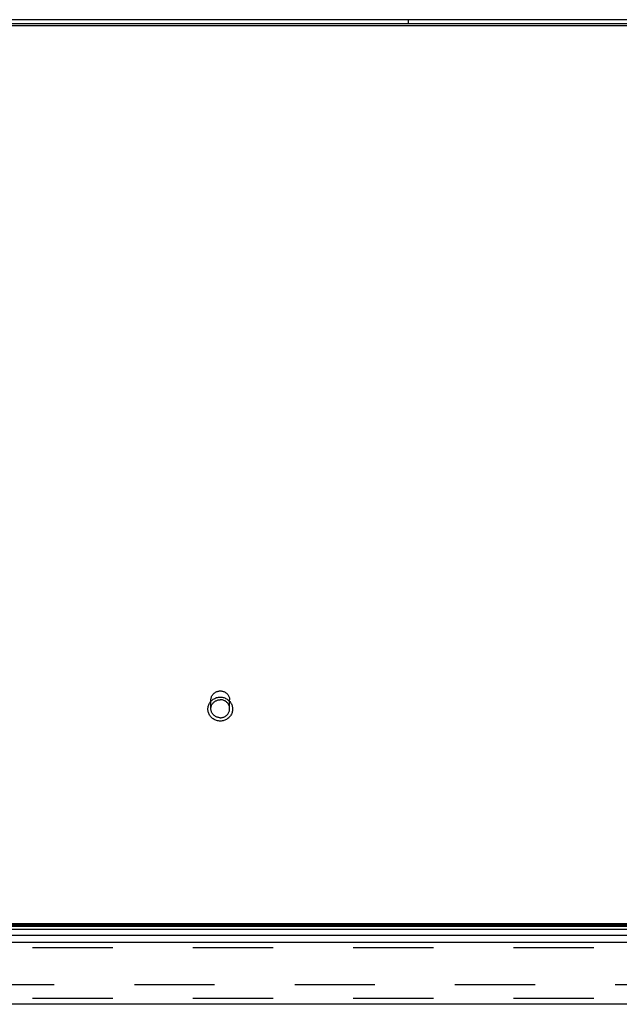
# Model space of a CAD drawing. Header units: inches. Extents: x 0 to 193, y 0 to 125.
# Tile 230 of 256: x 76 to 84, y 104 to 117. Entities that reach past the tile are written whole.
import ezdxf

# ---------------------------------------------------------------- set-up
doc = ezdxf.new("R2010")
doc.units = ezdxf.units.IN
doc.header["$LTSCALE"] = 10.635988
doc.header["$MEASUREMENT"] = 0
doc.linetypes.add('HIDDEN', pattern=[0.2, 0.1, -0.1])
doc.layers.get('0').update_dxf_attribs({"linetype": 'CONTINUOUS'})
doc.layers.add('DEFAULT_2', color=8, linetype='HIDDEN')
doc.layers.add('RIGHTHAND_DOOR_ASSEMBLY', color=7, linetype='CONTINUOUS')

msp = doc.modelspace()

# ---------------------------------------------------------------- linework, layer by layer
at = {"color": 3, "linetype": 'Continuous'}
for p, q in [((88.744, 117.312), (28.973, 117.312)), ((29.084, 117.366), (88.632, 117.366))]:
    msp.add_line(p, q, dxfattribs=at)
at = {"color": 7, "linetype": 'Continuous'}
for p, q in [((88.744, 117.285), (28.973, 117.285)), ((81.358, 117.312), (81.358, 117.366)), ((30.608, 105.366), (87.108, 105.366))]:
    msp.add_line(p, q, dxfattribs=at)
at = {"layer": 'DEFAULT_2', "color": 8, "linetype": 'HIDDEN'}
for p, q in [((78.734, 108.22), (78.734, 108.335)), ((78.982, 108.22), (78.982, 108.335)), ((87.291, 104.553), (60.327, 104.553))]:
    msp.add_line(p, q, dxfattribs=at)
for points in [[(78.858, 108.055), (78.846, 108.056), (78.834, 108.057), (78.822, 108.059), (78.81, 108.062), (78.799, 108.066), (78.787, 108.071), (78.777, 108.077), (78.766, 108.083), (78.756, 108.09), (78.747, 108.098), (78.738, 108.106), (78.73, 108.115), (78.723, 108.125), (78.717, 108.135), (78.711, 108.145), (78.706, 108.156), (78.702, 108.167), (78.699, 108.179), (78.697, 108.19), (78.695, 108.202), (78.695, 108.214), (78.695, 108.226), (78.697, 108.237), (78.699, 108.249), (78.702, 108.261), (78.706, 108.272), (78.711, 108.283), (78.717, 108.293), (78.723, 108.303), (78.73, 108.313), (78.738, 108.322), (78.747, 108.33), (78.756, 108.338), (78.766, 108.345), (78.776, 108.351), (78.787, 108.357), (78.799, 108.362), (78.81, 108.366), (78.822, 108.369), (78.834, 108.371), (78.846, 108.372), (78.858, 108.373)], [(78.734, 108.335), (78.735, 108.345), (78.736, 108.354), (78.738, 108.363), (78.74, 108.372), (78.744, 108.381), (78.748, 108.39), (78.753, 108.398), (78.758, 108.406), (78.764, 108.413), (78.771, 108.42), (78.778, 108.427), (78.785, 108.432), (78.794, 108.438), (78.802, 108.442), (78.811, 108.446), (78.82, 108.449), (78.829, 108.452), (78.839, 108.454), (78.849, 108.455), (78.858, 108.455)], [(78.858, 108.455), (78.868, 108.455), (78.878, 108.454), (78.887, 108.452), (78.897, 108.449), (78.906, 108.446), (78.915, 108.442), (78.923, 108.438), (78.931, 108.432), (78.939, 108.427), (78.946, 108.42), (78.953, 108.413), (78.959, 108.406), (78.964, 108.398), (78.969, 108.39), (78.973, 108.381), (78.976, 108.372), (78.979, 108.363), (78.981, 108.354), (78.982, 108.345), (78.982, 108.335)], [(78.858, 108.373), (78.871, 108.372), (78.883, 108.371), (78.895, 108.369), (78.907, 108.366), (78.918, 108.362), (78.929, 108.357), (78.94, 108.351), (78.951, 108.345), (78.96, 108.338), (78.97, 108.33), (78.978, 108.322), (78.986, 108.313), (78.994, 108.303), (79, 108.293), (79.006, 108.283), (79.011, 108.272), (79.015, 108.261), (79.018, 108.249), (79.02, 108.238), (79.021, 108.226), (79.022, 108.214), (79.021, 108.202), (79.02, 108.191), (79.018, 108.179), (79.015, 108.167), (79.011, 108.156), (79.006, 108.145), (79, 108.135), (78.994, 108.125), (78.986, 108.115), (78.978, 108.106), (78.97, 108.098), (78.96, 108.09), (78.951, 108.083), (78.94, 108.077), (78.929, 108.071), (78.918, 108.066), (78.907, 108.062), (78.895, 108.059), (78.883, 108.057), (78.871, 108.056), (78.858, 108.055)], [(78.734, 108.22), (78.735, 108.229), (78.736, 108.238), (78.738, 108.248), (78.74, 108.257), (78.744, 108.265), (78.748, 108.274), (78.753, 108.282), (78.758, 108.29), (78.764, 108.297), (78.771, 108.304), (78.778, 108.311), (78.785, 108.316), (78.794, 108.322), (78.802, 108.326), (78.811, 108.33), (78.82, 108.333), (78.829, 108.336), (78.839, 108.338), (78.849, 108.339), (78.858, 108.339)], [(78.982, 108.22), (78.982, 108.229), (78.981, 108.238), (78.979, 108.248), (78.976, 108.257), (78.973, 108.265), (78.969, 108.274), (78.964, 108.282), (78.959, 108.29), (78.953, 108.297), (78.946, 108.304), (78.939, 108.311), (78.931, 108.316), (78.923, 108.322), (78.915, 108.326), (78.906, 108.33), (78.897, 108.333), (78.887, 108.336), (78.878, 108.338), (78.868, 108.339), (78.858, 108.339)], [(78.858, 108.1), (78.849, 108.1), (78.839, 108.101), (78.829, 108.103), (78.82, 108.106), (78.811, 108.109), (78.802, 108.113), (78.794, 108.117), (78.785, 108.123), (78.778, 108.128), (78.771, 108.135), (78.764, 108.142), (78.758, 108.149), (78.753, 108.157), (78.748, 108.165), (78.744, 108.174), (78.74, 108.183), (78.738, 108.192), (78.736, 108.201), (78.735, 108.21), (78.734, 108.22)], [(78.858, 108.1), (78.868, 108.1), (78.878, 108.101), (78.887, 108.103), (78.897, 108.106), (78.906, 108.109), (78.915, 108.113), (78.923, 108.117), (78.931, 108.123), (78.939, 108.128), (78.946, 108.135), (78.953, 108.142), (78.959, 108.149), (78.964, 108.157), (78.969, 108.165), (78.973, 108.174), (78.976, 108.183), (78.979, 108.192), (78.981, 108.201), (78.982, 108.21), (78.982, 108.22)]]:
    msp.add_lwpolyline(points, dxfattribs=at)
at = {"layer": 'RIGHTHAND_DOOR_ASSEMBLY', "color": 7, "linetype": 'Continuous'}
for p, q in [((59.49, 105.345), (88.102, 105.345)), ((59.493, 105.354), (88.1, 105.354)), ((88.118, 105.288), (59.475, 105.288)), ((59.484, 105.331), (88.109, 105.331)), ((59.503, 105.213), (88.09, 105.213))]:
    msp.add_line(p, q, dxfattribs=at)
at = {"layer": 'RIGHTHAND_DOOR_ASSEMBLY', "color": 3, "linetype": 'Continuous'}
for p, q in [((59.525, 105.121), (88.068, 105.121)), ((88.068, 104.296), (59.525, 104.296))]:
    msp.add_line(p, q, dxfattribs=at)
at = {"layer": 'RIGHTHAND_DOOR_ASSEMBLY', "color": 8, "linetype": 'HIDDEN'}
for p, q in [((88.068, 105.046), (59.525, 105.046)), ((88.068, 104.371), (59.525, 104.371))]:
    msp.add_line(p, q, dxfattribs=at)

doc.saveas('drawing.dxf')
